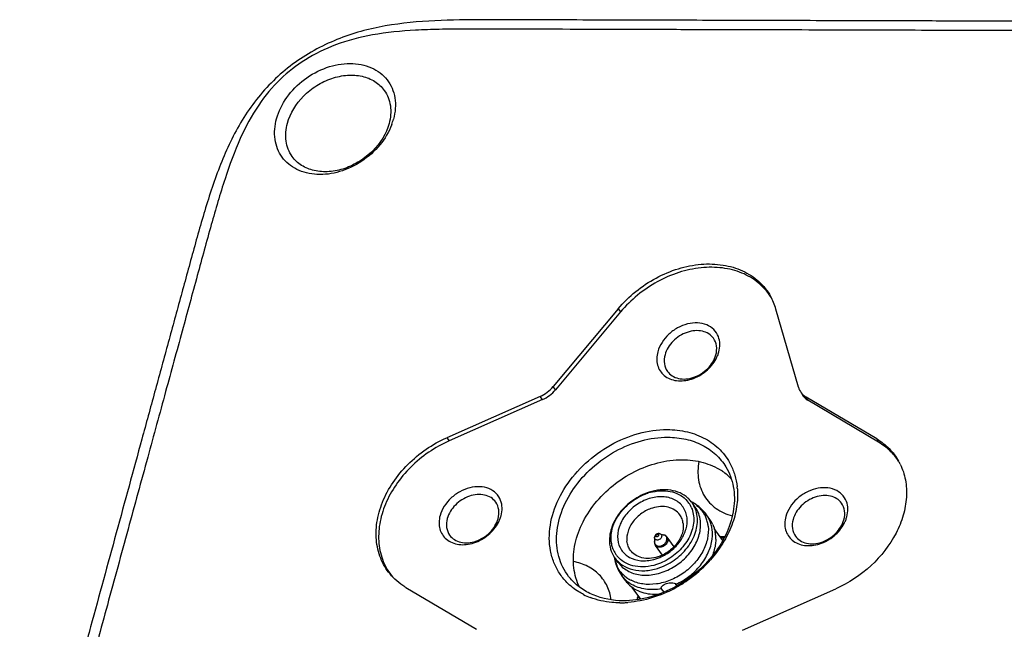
# Model space of a CAD drawing. Header units: millimetres. Extents: x 6362 to 6804, y -1856 to -1543.
# Tile 12 of 29: x 6751 to 6768, y -1764 to -1753. Entities that reach past the tile are written whole.
import ezdxf

# ---------------------------------------------------------------- set-up
doc = ezdxf.new("R2010")
doc.units = ezdxf.units.MM

msp = doc.modelspace()

# ---------------------------------------------------------------- linework, layer by layer
at = {"color": 7, "linetype": 'Continuous'}
for p, q in [((6761.263, -1758.557), (6760.116, -1759.928)), ((6761.305, -1758.612), (6760.157, -1759.985)), ((6761.263, -1758.557), (6761.305, -1758.612)), ((6764.441, -1759.94), (6764.045, -1758.565)), ((6760.157, -1759.985), (6760.116, -1759.928)), ((6759.884, -1760.102), (6758.238, -1760.831)), ((6759.925, -1760.159), (6758.277, -1760.888)), ((6759.925, -1760.159), (6759.884, -1760.102)), ((6764.609, -1760.172), (6764.578, -1760.116)), ((6765.824, -1760.852), (6764.578, -1760.116)), ((6765.857, -1760.91), (6764.609, -1760.172)), ((6758.238, -1760.831), (6758.277, -1760.888)), ((6765.824, -1760.852), (6765.857, -1760.91)), ((6762.552, -1761.959), (6762.564, -1761.965)), ((6762.621, -1762.054), (6762.565, -1761.976)), ((6762.879, -1762.272), (6762.82, -1762.19)), ((6763.107, -1762.643), (6762.958, -1762.435)), ((6761.904, -1762.591), (6761.901, -1762.664)), ((6761.998, -1762.524), (6762.068, -1762.544)), ((6762.247, -1762.755), (6762.124, -1762.584)), ((6762.043, -1762.901), (6761.921, -1762.73)), ((6761.191, -1762.934), (6761.194, -1762.947)), ((6761.259, -1763.03), (6761.203, -1762.951)), ((6761.383, -1763.344), (6761.324, -1763.262)), ((6757.516, -1763.473), (6758.762, -1764.21)), ((6761.659, -1763.678), (6761.511, -1763.471)), ((6762.071, -1763.555), (6762.027, -1763.495)), ((6762.297, -1763.445), (6762.277, -1763.417)), ((6763.456, -1764.223), (6765.102, -1763.495)), ((6761.607, -1763.662), (6761.605, -1763.66))]:
    msp.add_line(p, q, dxfattribs=at)
for centre, radius, start, end in [((6756.268, -1754.932), 1.066, 339.1709, 344.6997), ((6763.031, -1758.854), 1.055, 22.6863, 29.2901), ((6763.007, -1758.863), 1.08, 16.057, 22.6799), ((6762.494, -1759.17), 0.564, 338.1562, 344.656), ((6762.438, -1759.148), 0.623, 332.2787, 338.1756), ((6765.3, -1761.755), 1.043, 25.8729, 29.3896), ((6762.513, -1762.289), 1.047, 55.5213, 57.0513), ((6762.53, -1762.265), 1.016, 44.3204, 55.5476), ((6762.064, -1762.659), 0.895, 102.3737, 104.8977), ((6762.128, -1761.833), 1.241, 4.5543, 6.2706), ((6762.077, -1762.704), 0.941, 107.3976, 109.8549), ((6762.07, -1762.682), 0.918, 104.8964, 107.3958), ((6762.13, -1762.248), 0.462, 28.7847, 40.5161), ((6762.158, -1762.269), 0.502, 44.3795, 48.2383), ((6762.163, -1762.264), 0.495, 40.4802, 44.3776), ((6762.165, -1762.262), 0.491, 35.6156, 40.4748), ((6762.279, -1762.494), 0.6, 61.6658, 63.1045), ((6762.195, -1762.649), 0.777, 61.2133, 61.6665), ((6762.281, -1762.489), 0.595, 61.0767, 61.664), ((6762.124, -1762.251), 0.468, 24.8984, 28.7788), ((6762.196, -1762.647), 0.775, 58.7908, 61.2143), ((6762.284, -1762.485), 0.59, 59.46, 61.0782), ((6762.294, -1762.467), 0.569, 52.0039, 59.4903), ((6762.199, -1762.643), 0.769, 55.9079, 58.7913), ((6762.318, -1762.438), 0.532, 24.8028, 36.4818), ((6758.596, -1762.037), 0.623, 332.2787, 338.1756), ((6758.651, -1762.059), 0.564, 338.1562, 344.656), ((6762.307, -1762.443), 0.544, 20.9623, 24.8003), ((6762.381, -1762.505), 0.54, 32.8292, 37.3672), ((6762.436, -1762.589), 0.544, 24.9791, 35.5859), ((6764.698, -1762.054), 0.623, 332.2787, 338.1756), ((6764.753, -1762.076), 0.564, 338.1562, 344.656), ((6762.248, -1762.458), 0.605, 6.2699, 9.8266), ((6762.342, -1762.52), 0.582, 13.5389, 17.2884), ((6762.315, -1762.527), 0.61, 6.2449, 13.5078), ((6761.996, -1762.667), 0.0949, 169.6953, 177.8022), ((6761.949, -1762.593), 0.0446, 186.257, 192.8291), ((6762.043, -1762.616), 0.079, 6.2593, 12.2711), ((6762.365, -1762.61), 0.619, 6.2697, 9.8688), ((6762.342, -1762.612), 0.642, 2.7525, 6.2651), ((6762.314, -1762.614), 0.669, 359.3404, 2.7529), ((6763.116, -1763.897), 1.318, 88.9929, 92.3163), ((6763.128, -1763.908), 1.321, 89.6512, 92.5961), ((6763.097, -1763.853), 1.25, 88.6274, 90.859), ((6761.665, -1762.607), 0.53, 186.2697, 189.8741), ((6761.608, -1762.623), 0.47, 201.0293, 212.6354), ((6762.012, -1762.668), 0.111, 177.8594, 186.2503), ((6762.009, -1762.668), 0.108, 186.2647, 195.9729), ((6762.006, -1762.669), 0.105, 195.9992, 215.6025), ((6761.972, -1762.67), 0.0703, 204.8473, 217.8301), ((6761.604, -1762.664), 0.493, 208.7372, 215.6074), ((6761.786, -1762.847), 0.601, 188.4262, 189.5678), ((6761.958, -1762.818), 0.775, 189.5633, 192.433), ((6761.781, -1762.848), 0.596, 189.5691, 190.169), ((6761.772, -1762.849), 0.586, 190.1617, 193.4906), ((6761.952, -1762.819), 0.769, 192.433, 195.3107), ((6761.755, -1762.853), 0.569, 193.4894, 197.2128), ((6761.601, -1762.627), 0.462, 212.688, 216.6057), ((6761.602, -1762.625), 0.464, 216.6205, 224.4109), ((6761.693, -1762.233), 0.771, 284.6176, 287.3967), ((6761.683, -1762.201), 0.804, 287.4181, 292.7974), ((6761.673, -1762.177), 0.83, 292.7768, 295.3915), ((6761.175, -1761.465), 2.291, 306.8689, 318.5261), ((6761.946, -1762.821), 0.762, 195.3108, 198.2023), ((6761.939, -1762.823), 0.755, 198.2267, 215.5374), ((6758.04, -1762.566), 1.046, 221.8978, 226.3976), ((6761.722, -1762.865), 0.534, 216.6047, 228.2495), ((6761.763, -1762.948), 0.54, 212.7796, 216.7698), ((6761.731, -1762.854), 0.548, 228.2402, 232.0577), ((6761.824, -1763.028), 0.542, 215.6318, 224.6384), ((6761.744, -1762.837), 0.57, 232.0922, 239.5315), ((6761.757, -1762.815), 0.595, 239.5093, 243.124), ((6761.145, -1761.429), 2.338, 303.104, 306.9268), ((6761.796, -1762.907), 0.592, 236.1481, 239.852), ((6761.168, -1761.472), 2.29, 295.3876, 299.2624), ((6761.153, -1761.444), 2.321, 299.2541, 299.8937), ((6761.151, -1761.44), 2.326, 299.8935, 300.1183), ((6761.146, -1761.431), 2.336, 300.1197, 302.5759), ((6761.143, -1761.426), 2.342, 302.5748, 303.1057), ((6761.214, -1762.481), 1.251, 243.1544, 248.9851), ((6761.65, -1763.666), 0.05, 160.3754, 205.2586), ((6762.852, -1764.094), 1.325, 158.9138, 160.3724), ((6762.866, -1764.112), 1.337, 158.6418, 159.8861), ((6761.201, -1761.543), 2.211, 291.4343, 292.5437), ((6761.19, -1761.517), 2.239, 292.5468, 295.3815), ((6761.295, -1762.038), 1.704, 269.8428, 271.8515), ((6761.292, -1761.967), 1.775, 271.8558, 274.5637)]:
    msp.add_arc(centre, radius, start, end, dxfattribs=at)
for centre, major_axis, ratio, start_param, end_param in [((6759.775, -1759.725), (0.407, 0.291), 0.767426, 4.448088, 5.037487), ((6759.815, -1759.782), (0.407, 0.291), 0.767426, 4.448088, 5.037487), ((6764.893, -1759.74), (0.407, 0.292), 0.763355, 9.159863, 9.749262), ((6764.925, -1759.796), (0.407, 0.292), 0.763355, 3.055149, 3.466077)]:
    msp.add_ellipse(centre, major_axis=major_axis, ratio=ratio, start_param=start_param, end_param=end_param, dxfattribs=at)
for points, knots in [([(6764.549, -1753.477), (6764.249, -1753.476), (6763.417, -1753.474), (6762.295, -1753.47), (6761.184, -1753.467), (6760.314, -1753.465), (6759.443, -1753.461), (6758.571, -1753.46), (6757.696, -1753.483), (6756.966, -1753.59), (6756.399, -1753.762), (6755.988, -1753.942), (6755.602, -1754.173), (6755.251, -1754.453), (6754.942, -1754.776), (6754.679, -1755.132), (6754.46, -1755.513), (6754.221, -1756.04), (6754.036, -1756.587), (6753.874, -1757.138), (6753.72, -1757.689), (6753.532, -1758.378), (6753.307, -1759.205), (6753.081, -1760.031), (6752.78, -1761.133), (6752.403, -1762.511), (6752.027, -1763.889), (6751.726, -1764.991), (6751.501, -1765.818), (6751.312, -1766.507), (6751.16, -1767.058), (6751.049, -1767.471), (6750.941, -1767.883), (6750.808, -1768.422), (6750.711, -1768.958), (6750.696, -1769.484), (6750.737, -1769.855), (6750.84, -1770.199), (6750.955, -1770.405), (6751.022, -1770.498)], [0, 0, 0, 0, 0.034165, 0.094449, 0.127397, 0.160354, 0.1933, 0.226283, 0.259373, 0.292736, 0.309595, 0.326543, 0.343556, 0.360544, 0.377427, 0.394143, 0.41072, 0.427189, 0.459882, 0.476145, 0.492382, 0.524828, 0.557268, 0.589712, 0.622154, 0.687039, 0.751924, 0.784366, 0.816806, 0.849254, 0.865476, 0.881674, 0.89783, 0.913848, 0.944781, 0.959466, 0.973492, 0.986923, 1, 1, 1, 1]), ([(6772.693, -1754.35), (6772.605, -1754.228), (6772.387, -1754.004), (6771.969, -1753.769), (6771.487, -1753.624), (6770.964, -1753.545), (6770.416, -1753.508), (6769.855, -1753.494), (6769.289, -1753.49), (6768.72, -1753.488), (6768.151, -1753.487), (6767.394, -1753.485), (6766.467, -1753.482), (6765.456, -1753.479), (6764.823, -1753.478), (6764.549, -1753.477)], [0, 0, 0, 0, 0.053891, 0.110044, 0.169881, 0.233308, 0.299197, 0.366405, 0.43413, 0.502031, 0.570014, 0.637977, 0.77323, 0.902071, 1, 1, 1, 1]), ([(6764.246, -1753.641), (6763.8, -1753.64), (6762.944, -1753.638), (6761.709, -1753.634), (6760.573, -1753.631), (6759.685, -1753.628), (6759.02, -1753.626), (6758.555, -1753.625), (6758.113, -1753.629), (6757.57, -1753.647), (6756.952, -1753.706), (6756.292, -1753.875), (6755.74, -1754.143), (6755.278, -1754.504), (6754.885, -1754.975), (6754.565, -1755.574), (6754.305, -1756.289), (6754.071, -1757.101), (6753.826, -1757.998), (6753.559, -1758.98), (6753.266, -1760.048), (6752.948, -1761.213), (6752.606, -1762.467), (6752.254, -1763.753), (6751.919, -1764.982), (6751.618, -1766.084), (6751.39, -1766.913), (6751.229, -1767.514), (6751.128, -1767.921), (6751.047, -1768.3), (6750.994, -1768.65), (6750.973, -1768.972), (6750.989, -1769.337), (6751.071, -1769.666), (6751.224, -1769.934), (6751.366, -1770.103), (6751.54, -1770.249), (6751.839, -1770.424), (6752.21, -1770.536), (6752.628, -1770.604), (6753.136, -1770.651), (6753.534, -1770.661), (6753.809, -1770.665)], [0, 0, 0, 0, 0.047577, 0.091357, 0.131743, 0.168823, 0.186158, 0.202709, 0.218444, 0.233325, 0.260608, 0.284574, 0.305639, 0.325573, 0.346703, 0.370623, 0.397658, 0.42772, 0.460791, 0.496902, 0.536278, 0.579025, 0.625716, 0.675062, 0.721261, 0.761637, 0.797012, 0.81304, 0.827966, 0.841748, 0.85436, 0.865798, 0.876038, 0.893401, 0.901182, 0.90885, 0.916787, 0.925378, 0.945617, 0.957565, 0.970667, 1, 1, 1, 1]), ([(6772.182, -1756.521), (6772.231, -1756.318), (6772.315, -1755.936), (6772.375, -1755.396), (6772.345, -1754.935), (6772.224, -1754.554), (6772.05, -1754.3), (6771.876, -1754.137), (6771.663, -1753.986), (6771.402, -1753.872), (6771.104, -1753.791), (6770.745, -1753.723), (6770.238, -1753.677), (6769.571, -1753.658), (6768.835, -1753.654), (6767.73, -1753.651), (6766.194, -1753.647), (6764.924, -1753.643), (6764.246, -1753.641)], [0, 0, 0, 0, 0.061304, 0.11417, 0.158453, 0.195712, 0.229742, 0.247014, 0.265182, 0.306068, 0.329563, 0.355248, 0.412956, 0.478389, 0.550455, 0.628407, 0.801597, 1, 1, 1, 1]), ([(6755.232, -1755.208), (6755.269, -1755.074), (6755.4, -1754.811), (6755.711, -1754.498), (6756.101, -1754.286), (6756.518, -1754.206), (6756.85, -1754.266), (6757.063, -1754.391), (6757.189, -1754.515), (6757.278, -1754.667), (6757.345, -1754.902), (6757.329, -1755.093), (6757.296, -1755.214)], [0, 0, 0, 0, 0.130577, 0.269835, 0.409783, 0.542079, 0.661949, 0.717984, 0.772421, 0.826633, 0.882037, 1, 1, 1, 1]), ([(6755.423, -1755.287), (6755.472, -1755.108), (6755.633, -1754.853), (6755.934, -1754.614), (6756.198, -1754.487), (6756.474, -1754.428), (6756.739, -1754.443), (6756.971, -1754.535), (6757.089, -1754.645), (6757.133, -1754.707)], [0, 0, 0, 0, 0.257684, 0.39497, 0.530932, 0.660967, 0.782065, 0.893994, 1, 1, 1, 1]), ([(6757.133, -1754.707), (6757.162, -1754.746), (6757.209, -1754.833), (6757.26, -1755.031), (6757.246, -1755.19), (6757.218, -1755.292)], [0, 0, 0, 0, 0.237959, 0.481659, 1, 1, 1, 1]), ([(6757.264, -1755.311), (6757.216, -1755.44), (6757.067, -1755.686), (6756.747, -1755.972), (6756.36, -1756.157), (6755.958, -1756.214), (6755.642, -1756.141), (6755.443, -1756.013), (6755.326, -1755.888), (6755.244, -1755.739), (6755.184, -1755.51), (6755.2, -1755.325), (6755.232, -1755.208)], [0, 0, 0, 0, 0.133327, 0.27351, 0.41272, 0.543449, 0.661962, 0.717634, 0.771954, 0.826235, 0.881795, 1, 1, 1, 1]), ([(6755.508, -1755.872), (6755.48, -1755.832), (6755.432, -1755.745), (6755.381, -1755.548), (6755.395, -1755.388), (6755.423, -1755.287)], [0, 0, 0, 0, 0.237959, 0.481659, 1, 1, 1, 1]), ([(6757.218, -1755.292), (6757.169, -1755.471), (6757.008, -1755.725), (6756.707, -1755.964), (6756.443, -1756.092), (6756.167, -1756.151), (6755.902, -1756.135), (6755.67, -1756.044), (6755.552, -1755.934), (6755.508, -1755.872)], [0, 0, 0, 0, 0.257684, 0.39497, 0.530932, 0.660967, 0.782065, 0.893994, 1, 1, 1, 1]), ([(6774.379, -1756.705), (6774.445, -1756.796), (6774.557, -1756.996), (6774.66, -1757.331), (6774.704, -1757.691), (6774.694, -1758.203), (6774.604, -1758.726), (6774.478, -1759.251), (6774.373, -1759.653), (6774.265, -1760.056), (6774.118, -1760.594), (6773.933, -1761.266), (6773.713, -1762.073), (6773.419, -1763.149), (6773.052, -1764.493), (6772.611, -1766.107), (6772.244, -1767.452), (6771.95, -1768.528), (6771.767, -1769.2), (6771.619, -1769.738), (6771.467, -1770.276), (6771.263, -1770.948), (6770.994, -1771.603), (6770.707, -1772.094), (6770.448, -1772.441), (6770.145, -1772.754), (6769.802, -1773.028), (6769.426, -1773.255), (6769.025, -1773.432), (6768.61, -1773.562), (6768.046, -1773.677), (6767.475, -1773.725), (6766.906, -1773.739), (6766.48, -1773.742), (6766.055, -1773.742), (6765.489, -1773.74), (6764.781, -1773.737), (6763.931, -1773.735), (6763.082, -1773.733), (6761.949, -1773.729), (6761.099, -1773.727), (6760.533, -1773.725)], [0, 0, 0, 0, 0.012609, 0.025545, 0.039033, 0.053144, 0.082869, 0.09828, 0.113848, 0.129462, 0.145102, 0.176394, 0.207677, 0.238962, 0.301535, 0.364106, 0.426678, 0.457963, 0.489247, 0.504896, 0.520557, 0.551988, 0.58367, 0.599666, 0.615795, 0.63208, 0.648464, 0.664871, 0.681219, 0.697484, 0.713651, 0.745669, 0.761616, 0.777537, 0.793434, 0.809319, 0.841091, 0.872876, 0.904657, 0.936438, 1, 1, 1, 1]), ([(6774.379, -1756.705), (6774.445, -1756.796), (6774.557, -1756.996), (6774.66, -1757.331), (6774.704, -1757.691), (6774.694, -1758.203), (6774.604, -1758.726), (6774.478, -1759.251), (6774.373, -1759.653), (6774.265, -1760.056), (6774.118, -1760.594), (6773.933, -1761.266), (6773.713, -1762.073), (6773.419, -1763.149), (6773.052, -1764.493), (6772.611, -1766.107), (6772.244, -1767.452), (6771.95, -1768.528), (6771.767, -1769.2), (6771.619, -1769.738), (6771.467, -1770.276), (6771.263, -1770.948), (6770.994, -1771.603), (6770.707, -1772.094), (6770.448, -1772.441), (6770.145, -1772.754), (6769.802, -1773.028), (6769.426, -1773.255), (6769.025, -1773.432), (6768.61, -1773.562), (6768.046, -1773.677), (6767.475, -1773.725), (6766.906, -1773.739), (6766.48, -1773.742), (6766.055, -1773.742), (6765.489, -1773.74), (6764.781, -1773.737), (6763.931, -1773.735), (6763.082, -1773.733), (6761.949, -1773.729), (6761.099, -1773.727), (6760.533, -1773.725)], [0, 0, 0, 0, 0.012609, 0.025545, 0.039033, 0.053144, 0.082869, 0.09828, 0.113848, 0.129462, 0.145102, 0.176394, 0.207677, 0.238963, 0.301535, 0.364106, 0.426678, 0.457963, 0.489247, 0.504896, 0.520557, 0.551988, 0.58367, 0.599666, 0.615795, 0.63208, 0.648464, 0.664871, 0.681219, 0.697484, 0.713651, 0.745669, 0.761616, 0.777537, 0.793434, 0.809319, 0.841091, 0.872876, 0.904657, 0.936438, 1, 1, 1, 1]), ([(6758.115, -1770.681), (6758.785, -1770.683), (6760.048, -1770.687), (6761.835, -1770.692), (6763.191, -1770.695), (6764.179, -1770.699), (6764.85, -1770.701), (6765.476, -1770.692), (6766.212, -1770.646), (6766.884, -1770.513), (6767.452, -1770.257), (6767.807, -1770.028), (6768.121, -1769.749), (6768.512, -1769.275), (6768.808, -1768.672), (6769.045, -1767.989), (6769.218, -1767.403), (6769.393, -1766.772), (6769.577, -1766.096), (6769.773, -1765.376), (6770.234, -1763.693), (6770.714, -1761.93), (6771.207, -1760.128), (6771.513, -1759.006), (6771.733, -1758.203), (6771.872, -1757.695)], [0, 0, 0, 0, 0.087768, 0.165333, 0.234048, 0.265337, 0.294672, 0.322, 0.347201, 0.391348, 0.410524, 0.428532, 0.446433, 0.46534, 0.508669, 0.533377, 0.56004, 0.588639, 0.619182, 0.651725, 0.686364, 0.847677, 0.891015, 0.93096, 1, 1, 1, 1]), ([(6761.263, -1758.557), (6761.446, -1758.337), (6761.791, -1758.059), (6762.314, -1757.84), (6762.717, -1757.759), (6763.106, -1757.77), (6763.459, -1757.872), (6763.753, -1758.062), (6763.896, -1758.241), (6763.95, -1758.338)], [0, 0, 0, 0, 0.275945, 0.412712, 0.544055, 0.667911, 0.78383, 0.893345, 1, 1, 1, 1]), ([(6763.949, -1758.339), (6763.89, -1758.248), (6763.74, -1758.082), (6763.444, -1757.91), (6763.096, -1757.823), (6762.715, -1757.822), (6762.324, -1757.907), (6761.817, -1758.127), (6761.484, -1758.398), (6761.305, -1758.612)], [0, 0, 0, 0, 0.106443, 0.21637, 0.332867, 0.457128, 0.588539, 0.725031, 1, 1, 1, 1]), ([(6763.03, -1759.049), (6763.013, -1759.003), (6762.957, -1758.916), (6762.823, -1758.83), (6762.658, -1758.798), (6762.48, -1758.818), (6762.305, -1758.889), (6762.102, -1759.035), (6761.992, -1759.199), (6761.96, -1759.316)], [0, 0, 0, 0, 0.106564, 0.216024, 0.334202, 0.462708, 0.599081, 0.738257, 1, 1, 1, 1]), ([(6762.943, -1759.079), (6762.92, -1759.048), (6762.861, -1758.992), (6762.745, -1758.947), (6762.613, -1758.939), (6762.427, -1758.979), (6762.219, -1759.11), (6762.112, -1759.279), (6762.088, -1759.369)], [0, 0, 0, 0, 0.106199, 0.218334, 0.339654, 0.46992, 0.741839, 1, 1, 1, 1]), ([(6762.985, -1759.371), (6762.999, -1759.32), (6763.009, -1759.217), (6762.971, -1759.118), (6762.943, -1759.079)], [0, 0, 0, 0, 0.520133, 1, 1, 1, 1]), ([(6763.037, -1759.319), (6763.05, -1759.274), (6763.062, -1759.182), (6763.046, -1759.091), (6763.03, -1759.049)], [0, 0, 0, 0, 0.516838, 1, 1, 1, 1]), ([(6761.96, -1759.316), (6761.95, -1759.355), (6761.937, -1759.434), (6761.951, -1759.551), (6761.996, -1759.655), (6762.046, -1759.711), (6762.074, -1759.734)], [0, 0, 0, 0, 0.267167, 0.518985, 0.760223, 1, 1, 1, 1]), ([(6763.697, -1776.345), (6764.237, -1776.346), (6765.046, -1776.349), (6766.125, -1776.352), (6767.205, -1776.354), (6768.284, -1776.362), (6769.367, -1776.346), (6770.183, -1776.26), (6770.984, -1776.04), (6771.721, -1775.642), (6772.337, -1775.077), (6772.792, -1774.388), (6773.108, -1773.641), (6773.308, -1773.003), (6773.455, -1772.49), (6773.597, -1771.978), (6773.84, -1771.081), (6774.191, -1769.8), (6774.611, -1768.263), (6775.03, -1766.726), (6775.38, -1765.445), (6775.66, -1764.421), (6775.869, -1763.652), (6776.081, -1762.884), (6776.288, -1762.119), (6776.479, -1761.365), (6776.575, -1760.738), (6776.574, -1760.254), (6776.526, -1759.914), (6776.423, -1759.597), (6776.316, -1759.407), (6776.253, -1759.32)], [0, 0, 0, 0, 0.063627, 0.095444, 0.12726, 0.190892, 0.222813, 0.254917, 0.28739, 0.320137, 0.352774, 0.384901, 0.416642, 0.44813, 0.463814, 0.479483, 0.510802, 0.573438, 0.636075, 0.698711, 0.761349, 0.792666, 0.823983, 0.855309, 0.886572, 0.917461, 0.947007, 0.961032, 0.974463, 0.987381, 1, 1, 1, 1]), ([(6762.088, -1759.369), (6762.074, -1759.419), (6762.064, -1759.523), (6762.102, -1759.622), (6762.13, -1759.661)], [0, 0, 0, 0, 0.520133, 1, 1, 1, 1]), ([(6762.074, -1759.734), (6762.104, -1759.759), (6762.173, -1759.8), (6762.294, -1759.83), (6762.426, -1759.83), (6762.608, -1759.79), (6762.82, -1759.672), (6762.946, -1759.521), (6762.99, -1759.438)], [0, 0, 0, 0, 0.107149, 0.220728, 0.341966, 0.470221, 0.737515, 1, 1, 1, 1]), ([(6762.13, -1759.661), (6762.152, -1759.692), (6762.211, -1759.747), (6762.327, -1759.793), (6762.46, -1759.801), (6762.646, -1759.761), (6762.854, -1759.63), (6762.961, -1759.461), (6762.985, -1759.371)], [0, 0, 0, 0, 0.106199, 0.218334, 0.339654, 0.46992, 0.741839, 1, 1, 1, 1]), ([(6760.354, -1763.382), (6760.306, -1763.332), (6760.217, -1763.222), (6760.12, -1763.033), (6760.06, -1762.825), (6760.032, -1762.524), (6760.1, -1762.124), (6760.326, -1761.668), (6760.674, -1761.264), (6761.113, -1760.945), (6761.606, -1760.739), (6761.955, -1760.687), (6762.125, -1760.688)], [0, 0, 0, 0, 0.052997, 0.106193, 0.160418, 0.216368, 0.334749, 0.462754, 0.597997, 0.735992, 0.871503, 1, 1, 1, 1]), ([(6762.125, -1760.688), (6762.245, -1760.688), (6762.479, -1760.714), (6762.803, -1760.835), (6763.069, -1761.033), (6763.196, -1761.209), (6763.245, -1761.303)], [0, 0, 0, 0, 0.269075, 0.522197, 0.763343, 1, 1, 1, 1]), ([(6757.261, -1763.265), (6757.189, -1763.185), (6757.069, -1762.999), (6756.982, -1762.672), (6756.991, -1762.317), (6757.093, -1761.957), (6757.28, -1761.609), (6757.63, -1761.186), (6757.983, -1760.943), (6758.238, -1760.831)], [0, 0, 0, 0, 0.106919, 0.21654, 0.332234, 0.455595, 0.586386, 0.722825, 1, 1, 1, 1]), ([(6758.277, -1760.888), (6758.027, -1760.999), (6757.68, -1761.236), (6757.333, -1761.649), (6757.145, -1761.989), (6757.039, -1762.343), (6757.023, -1762.692), (6757.1, -1763.016), (6757.211, -1763.203), (6757.279, -1763.284)], [0, 0, 0, 0, 0.276613, 0.41291, 0.543758, 0.667364, 0.78339, 0.89323, 1, 1, 1, 1]), ([(6760.417, -1763.314), (6760.334, -1763.216), (6760.202, -1762.978), (6760.152, -1762.564), (6760.244, -1762.13), (6760.464, -1761.712), (6760.793, -1761.344), (6761.203, -1761.055), (6761.659, -1760.868), (6761.981, -1760.822), (6762.137, -1760.823)], [0, 0, 0, 0, 0.105632, 0.216123, 0.335422, 0.463991, 0.599288, 0.736933, 0.871929, 1, 1, 1, 1]), ([(6762.137, -1760.823), (6762.244, -1760.823), (6762.455, -1760.845), (6762.746, -1760.947), (6762.991, -1761.115), (6763.114, -1761.266), (6763.163, -1761.347)], [0, 0, 0, 0, 0.268688, 0.522251, 0.763876, 1, 1, 1, 1]), ([(6765.824, -1760.852), (6765.904, -1760.9), (6766.052, -1761.014), (6766.165, -1761.163), (6766.21, -1761.243)], [0, 0, 0, 0, 0.504032, 1, 1, 1, 1]), ([(6766.207, -1761.243), (6766.164, -1761.175), (6766.059, -1761.05), (6765.927, -1760.952), (6765.857, -1760.91)], [0, 0, 0, 0, 0.495852, 1, 1, 1, 1]), ([(6760.583, -1763.47), (6760.529, -1763.364), (6760.458, -1763.123), (6760.475, -1762.736), (6760.607, -1762.346), (6760.841, -1761.979), (6761.162, -1761.661), (6761.659, -1761.34), (6762.103, -1761.219), (6762.391, -1761.22)], [0, 0, 0, 0, 0.106508, 0.219745, 0.341647, 0.471456, 0.606364, 0.742411, 1, 1, 1, 1]), ([(6762.391, -1761.22), (6762.515, -1761.22), (6762.758, -1761.25), (6762.984, -1761.348), (6763.082, -1761.411)], [0, 0, 0, 0, 0.517055, 1, 1, 1, 1]), ([(6762.687, -1761.252), (6762.667, -1761.358), (6762.658, -1761.572), (6762.764, -1761.87), (6762.981, -1762.098), (6763.173, -1762.182), (6763.275, -1762.208)], [0, 0, 0, 0, 0.260751, 0.504824, 0.746125, 1, 1, 1, 1]), ([(6763.163, -1761.347), (6763.226, -1761.453), (6763.316, -1761.698), (6763.318, -1762.1), (6763.195, -1762.51), (6762.96, -1762.897), (6762.632, -1763.235), (6762.116, -1763.578), (6761.65, -1763.708), (6761.349, -1763.707)], [0, 0, 0, 0, 0.106137, 0.218573, 0.339805, 0.469383, 0.604543, 0.741187, 1, 1, 1, 1]), ([(6763.245, -1761.303), (6763.276, -1761.363), (6763.327, -1761.492), (6763.354, -1761.628), (6763.361, -1761.697)], [0, 0, 0, 0, 0.493872, 1, 1, 1, 1]), ([(6766.239, -1761.299), (6766.282, -1761.387), (6766.343, -1761.579), (6766.359, -1761.888), (6766.301, -1762.207), (6766.125, -1762.638), (6765.745, -1763.121), (6765.329, -1763.395), (6765.102, -1763.495)], [0, 0, 0, 0, 0.107025, 0.21885, 0.337105, 0.462139, 0.7273, 1, 1, 1, 1]), ([(6759.187, -1761.938), (6759.17, -1761.892), (6759.114, -1761.805), (6758.981, -1761.719), (6758.816, -1761.686), (6758.637, -1761.707), (6758.462, -1761.778), (6758.259, -1761.924), (6758.15, -1762.088), (6758.118, -1762.205)], [0, 0, 0, 0, 0.106564, 0.216024, 0.334202, 0.462708, 0.599081, 0.738257, 1, 1, 1, 1]), ([(6761.81, -1761.792), (6761.707, -1761.824), (6761.51, -1761.923), (6761.276, -1762.145), (6761.127, -1762.414), (6761.101, -1762.614), (6761.111, -1762.706)], [0, 0, 0, 0, 0.262952, 0.526481, 0.775021, 1, 1, 1, 1]), ([(6762.492, -1761.895), (6762.451, -1761.858), (6762.355, -1761.797), (6762.185, -1761.75), (6761.998, -1761.746), (6761.872, -1761.772), (6761.81, -1761.792)], [0, 0, 0, 0, 0.227711, 0.468912, 0.726701, 1, 1, 1, 1]), ([(6761.872, -1761.786), (6761.931, -1761.773), (6762.048, -1761.759), (6762.218, -1761.78), (6762.368, -1761.842), (6762.448, -1761.909), (6762.481, -1761.948)], [0, 0, 0, 0, 0.273497, 0.530174, 0.770663, 1, 1, 1, 1]), ([(6763.365, -1761.734), (6763.373, -1761.839), (6763.363, -1762.058), (6763.274, -1762.382), (6763.117, -1762.698), (6762.972, -1762.891), (6762.892, -1762.983)], [0, 0, 0, 0, 0.230627, 0.474733, 0.732001, 1, 1, 1, 1]), ([(6765.29, -1761.956), (6765.272, -1761.91), (6765.217, -1761.822), (6765.083, -1761.737), (6764.918, -1761.704), (6764.74, -1761.724), (6764.564, -1761.795), (6764.362, -1761.941), (6764.252, -1762.105), (6764.22, -1762.222)], [0, 0, 0, 0, 0.106564, 0.216024, 0.334202, 0.462708, 0.599081, 0.738257, 1, 1, 1, 1]), ([(6759.1, -1761.968), (6759.078, -1761.936), (6759.019, -1761.881), (6758.903, -1761.836), (6758.77, -1761.828), (6758.584, -1761.868), (6758.376, -1761.999), (6758.269, -1762.168), (6758.245, -1762.257)], [0, 0, 0, 0, 0.106199, 0.218334, 0.339654, 0.46992, 0.741839, 1, 1, 1, 1]), ([(6759.195, -1762.208), (6759.207, -1762.162), (6759.22, -1762.071), (6759.203, -1761.979), (6759.187, -1761.938)], [0, 0, 0, 0, 0.516838, 1, 1, 1, 1]), ([(6761.138, -1762.665), (6761.129, -1762.582), (6761.151, -1762.401), (6761.282, -1762.155), (6761.489, -1761.948), (6761.665, -1761.852), (6761.757, -1761.819)], [0, 0, 0, 0, 0.224858, 0.47263, 0.73577, 1, 1, 1, 1]), ([(6761.807, -1761.906), (6761.725, -1761.932), (6761.57, -1762.01), (6761.384, -1762.185), (6761.267, -1762.398), (6761.246, -1762.556), (6761.254, -1762.629)], [0, 0, 0, 0, 0.262952, 0.52648, 0.775021, 1, 1, 1, 1]), ([(6762.477, -1762.246), (6762.469, -1762.179), (6762.423, -1762.047), (6762.258, -1761.908), (6762.038, -1761.858), (6761.883, -1761.882), (6761.807, -1761.906)], [0, 0, 0, 0, 0.233757, 0.466683, 0.719899, 1, 1, 1, 1]), ([(6765.203, -1761.985), (6765.18, -1761.954), (6765.121, -1761.899), (6765.005, -1761.853), (6764.873, -1761.845), (6764.687, -1761.885), (6764.479, -1762.016), (6764.372, -1762.185), (6764.347, -1762.275)], [0, 0, 0, 0, 0.106199, 0.218334, 0.339654, 0.46992, 0.741839, 1, 1, 1, 1]), ([(6765.297, -1762.225), (6765.309, -1762.18), (6765.322, -1762.088), (6765.305, -1761.997), (6765.29, -1761.956)], [0, 0, 0, 0, 0.516838, 1, 1, 1, 1]), ([(6759.142, -1762.26), (6759.156, -1762.209), (6759.166, -1762.106), (6759.128, -1762.007), (6759.1, -1761.968)], [0, 0, 0, 0, 0.520133, 1, 1, 1, 1]), ([(6761.865, -1762.072), (6761.798, -1762.092), (6761.672, -1762.156), (6761.522, -1762.298), (6761.426, -1762.471), (6761.409, -1762.599), (6761.416, -1762.658)], [0, 0, 0, 0, 0.262952, 0.52648, 0.775021, 1, 1, 1, 1]), ([(6762.349, -1762.19), (6762.326, -1762.157), (6762.264, -1762.099), (6762.143, -1762.05), (6762.005, -1762.039), (6761.911, -1762.057), (6761.865, -1762.072)], [0, 0, 0, 0, 0.226665, 0.465466, 0.723266, 1, 1, 1, 1]), ([(6762.549, -1762.054), (6762.555, -1762.066), (6762.575, -1762.116), (6762.587, -1762.169), (6762.592, -1762.21)], [0, 0, 0, 0, 0.246403, 1, 1, 1, 1]), ([(6762.657, -1762.221), (6762.652, -1762.177), (6762.632, -1762.09), (6762.59, -1762.011), (6762.565, -1761.976)], [0, 0, 0, 0, 0.506824, 1, 1, 1, 1]), ([(6762.713, -1762.3), (6762.708, -1762.255), (6762.688, -1762.168), (6762.646, -1762.09), (6762.621, -1762.054)], [0, 0, 0, 0, 0.506826, 1, 1, 1, 1]), ([(6762.745, -1762.122), (6762.724, -1762.093), (6762.691, -1762.057), (6762.654, -1762.026), (6762.645, -1762.018)], [0, 0, 0, 0, 0.747915, 1, 1, 1, 1]), ([(6762.81, -1762.177), (6762.799, -1762.163), (6762.752, -1762.107), (6762.693, -1762.061), (6762.646, -1762.033)], [0, 0, 0, 0, 0.247636, 1, 1, 1, 1]), ([(6765.245, -1762.277), (6765.259, -1762.227), (6765.269, -1762.123), (6765.231, -1762.024), (6765.203, -1761.985)], [0, 0, 0, 0, 0.520133, 1, 1, 1, 1]), ([(6758.118, -1762.205), (6758.107, -1762.244), (6758.095, -1762.323), (6758.108, -1762.44), (6758.153, -1762.544), (6758.203, -1762.6), (6758.231, -1762.623)], [0, 0, 0, 0, 0.267167, 0.518985, 0.760223, 1, 1, 1, 1]), ([(6758.245, -1762.257), (6758.231, -1762.308), (6758.221, -1762.412), (6758.259, -1762.51), (6758.287, -1762.55)], [0, 0, 0, 0, 0.520133, 1, 1, 1, 1]), ([(6758.287, -1762.55), (6758.309, -1762.581), (6758.369, -1762.636), (6758.484, -1762.682), (6758.617, -1762.689), (6758.803, -1762.65), (6759.011, -1762.519), (6759.118, -1762.35), (6759.142, -1762.26)], [0, 0, 0, 0, 0.106199, 0.218334, 0.339654, 0.46992, 0.741839, 1, 1, 1, 1]), ([(6761.259, -1763.03), (6761.302, -1763.089), (6761.421, -1763.193), (6761.654, -1763.264), (6761.915, -1763.252), (6762.176, -1763.16), (6762.411, -1763.001), (6762.593, -1762.79), (6762.705, -1762.55), (6762.722, -1762.379), (6762.713, -1762.3)], [0, 0, 0, 0, 0.10705, 0.221686, 0.34718, 0.48175, 0.620174, 0.755937, 0.883407, 1, 1, 1, 1]), ([(6762.592, -1762.21), (6762.601, -1762.296), (6762.577, -1762.483), (6762.437, -1762.737), (6762.216, -1762.946), (6762.031, -1763.038), (6761.935, -1763.069)], [0, 0, 0, 0, 0.22498, 0.473519, 0.737047, 1, 1, 1, 1]), ([(6761.958, -1763.135), (6762.061, -1763.103), (6762.257, -1763.004), (6762.492, -1762.782), (6762.641, -1762.513), (6762.667, -1762.313), (6762.657, -1762.221)], [0, 0, 0, 0, 0.262952, 0.526481, 0.775021, 1, 1, 1, 1]), ([(6762.029, -1762.927), (6762.098, -1762.894), (6762.227, -1762.81), (6762.377, -1762.642), (6762.469, -1762.448), (6762.484, -1762.31), (6762.477, -1762.246)], [0, 0, 0, 0, 0.266638, 0.528834, 0.775097, 1, 1, 1, 1]), ([(6762.408, -1762.347), (6762.405, -1762.319), (6762.392, -1762.263), (6762.365, -1762.212), (6762.349, -1762.19)], [0, 0, 0, 0, 0.506826, 1, 1, 1, 1]), ([(6762.844, -1762.355), (6762.842, -1762.346), (6762.835, -1762.31), (6762.825, -1762.274), (6762.815, -1762.248)], [0, 0, 0, 0, 0.252804, 1, 1, 1, 1]), ([(6762.898, -1762.347), (6762.894, -1762.335), (6762.878, -1762.288), (6762.855, -1762.243), (6762.835, -1762.212)], [0, 0, 0, 0, 0.252483, 1, 1, 1, 1]), ([(6764.22, -1762.222), (6764.209, -1762.262), (6764.197, -1762.341), (6764.21, -1762.457), (6764.256, -1762.561), (6764.306, -1762.617), (6764.334, -1762.64)], [0, 0, 0, 0, 0.267167, 0.518985, 0.760223, 1, 1, 1, 1]), ([(6764.347, -1762.275), (6764.334, -1762.325), (6764.324, -1762.429), (6764.361, -1762.528), (6764.39, -1762.567)], [0, 0, 0, 0, 0.520133, 1, 1, 1, 1]), ([(6764.39, -1762.567), (6764.412, -1762.598), (6764.471, -1762.653), (6764.587, -1762.699), (6764.719, -1762.707), (6764.905, -1762.667), (6765.113, -1762.536), (6765.22, -1762.367), (6765.245, -1762.277)], [0, 0, 0, 0, 0.106199, 0.218334, 0.339654, 0.46992, 0.741839, 1, 1, 1, 1]), ([(6758.231, -1762.623), (6758.261, -1762.648), (6758.331, -1762.688), (6758.451, -1762.719), (6758.583, -1762.719), (6758.766, -1762.679), (6758.977, -1762.561), (6759.104, -1762.41), (6759.147, -1762.327)], [0, 0, 0, 0, 0.107149, 0.220728, 0.341966, 0.470221, 0.737515, 1, 1, 1, 1]), ([(6762.849, -1762.392), (6762.857, -1762.465), (6762.846, -1762.621), (6762.76, -1762.846), (6762.613, -1763.054), (6762.416, -1763.227), (6762.186, -1763.353), (6761.942, -1763.42), (6761.702, -1763.423), (6761.553, -1763.379), (6761.488, -1763.346)], [0, 0, 0, 0, 0.113315, 0.235842, 0.366326, 0.501237, 0.635926, 0.7658, 0.887489, 1, 1, 1, 1]), ([(6762.408, -1762.347), (6762.414, -1762.406), (6762.398, -1762.534), (6762.302, -1762.707), (6762.152, -1762.85), (6762.025, -1762.913), (6761.959, -1762.934)], [0, 0, 0, 0, 0.224979, 0.47352, 0.737048, 1, 1, 1, 1]), ([(6762.919, -1762.62), (6762.921, -1762.607), (6762.926, -1762.554), (6762.925, -1762.5), (6762.921, -1762.46)], [0, 0, 0, 0, 0.255412, 1, 1, 1, 1]), ([(6762.929, -1762.359), (6762.935, -1762.371), (6762.954, -1762.417), (6762.968, -1762.466), (6762.974, -1762.504)], [0, 0, 0, 0, 0.247245, 1, 1, 1, 1]), ([(6764.334, -1762.64), (6764.364, -1762.665), (6764.433, -1762.706), (6764.554, -1762.736), (6764.686, -1762.736), (6764.868, -1762.696), (6765.08, -1762.578), (6765.206, -1762.428), (6765.25, -1762.344)], [0, 0, 0, 0, 0.107149, 0.220728, 0.341966, 0.470221, 0.737515, 1, 1, 1, 1]), ([(6761.254, -1762.629), (6761.261, -1762.693), (6761.304, -1762.821), (6761.458, -1762.958), (6761.666, -1763.014), (6761.814, -1762.998), (6761.888, -1762.979)], [0, 0, 0, 0, 0.235426, 0.469171, 0.721469, 1, 1, 1, 1]), ([(6761.475, -1762.816), (6761.459, -1762.793), (6761.432, -1762.742), (6761.419, -1762.687), (6761.416, -1762.658)], [0, 0, 0, 0, 0.493174, 1, 1, 1, 1]), ([(6761.904, -1762.591), (6761.905, -1762.57), (6761.931, -1762.53), (6761.978, -1762.518), (6761.998, -1762.524)], [0, 0, 0, 0, 0.500034, 1, 1, 1, 1]), ([(6761.998, -1762.524), (6761.988, -1762.521), (6761.965, -1762.519), (6761.933, -1762.532), (6761.91, -1762.558), (6761.904, -1762.58), (6761.904, -1762.591)], [0, 0, 0, 0, 0.250044, 0.50026, 0.750153, 1, 1, 1, 1]), ([(6761.987, -1762.627), (6761.979, -1762.631), (6761.962, -1762.637), (6761.936, -1762.636), (6761.914, -1762.625), (6761.907, -1762.611), (6761.905, -1762.603)], [0, 0, 0, 0, 0.284086, 0.542947, 0.775179, 1, 1, 1, 1]), ([(6762.138, -1762.621), (6762.141, -1762.646), (6762.123, -1762.7), (6762.071, -1762.745), (6762.019, -1762.763), (6761.98, -1762.765), (6761.945, -1762.754), (6761.927, -1762.739), (6761.921, -1762.73)], [0, 0, 0, 0, 0.242026, 0.515416, 0.65078, 0.777015, 0.892327, 1, 1, 1, 1]), ([(6761.962, -1762.573), (6761.956, -1762.578), (6761.944, -1762.581), (6761.931, -1762.574), (6761.929, -1762.568), (6761.928, -1762.565)], [0, 0, 0, 0, 0.540844, 0.773488, 1, 1, 1, 1]), ([(6761.929, -1762.557), (6761.931, -1762.551), (6761.938, -1762.542), (6761.952, -1762.535), (6761.968, -1762.537), (6761.974, -1762.546), (6761.974, -1762.55)], [0, 0, 0, 0, 0.270044, 0.546329, 0.785218, 1, 1, 1, 1]), ([(6761.998, -1762.524), (6762.006, -1762.526), (6762.021, -1762.535), (6762.028, -1762.551), (6762.029, -1762.559)], [0, 0, 0, 0, 0.504907, 1, 1, 1, 1]), ([(6762.026, -1762.581), (6762.026, -1762.583), (6762.022, -1762.593), (6762.017, -1762.601), (6762.012, -1762.607)], [0, 0, 0, 0, 0.241053, 1, 1, 1, 1]), ([(6762.029, -1762.559), (6762.029, -1762.565), (6762.029, -1762.572), (6762.027, -1762.579), (6762.026, -1762.581)], [0, 0, 0, 0, 0.739625, 1, 1, 1, 1]), ([(6762.03, -1762.541), (6762.033, -1762.541), (6762.046, -1762.54), (6762.059, -1762.542), (6762.068, -1762.544)], [0, 0, 0, 0, 0.259699, 1, 1, 1, 1]), ([(6762.068, -1762.544), (6762.08, -1762.548), (6762.105, -1762.562), (6762.117, -1762.587), (6762.12, -1762.599)], [0, 0, 0, 0, 0.507474, 1, 1, 1, 1]), ([(6762.108, -1762.668), (6762.11, -1762.663), (6762.119, -1762.644), (6762.123, -1762.623), (6762.121, -1762.607)], [0, 0, 0, 0, 0.266509, 1, 1, 1, 1]), ([(6762.124, -1762.584), (6762.13, -1762.592), (6762.135, -1762.605), (6762.138, -1762.618), (6762.138, -1762.621)], [0, 0, 0, 0, 0.743445, 1, 1, 1, 1]), ([(6762.277, -1763.417), (6762.361, -1763.379), (6762.521, -1763.283), (6762.718, -1763.092), (6762.859, -1762.868), (6762.909, -1762.702), (6762.919, -1762.62)], [0, 0, 0, 0, 0.260639, 0.519835, 0.768389, 1, 1, 1, 1]), ([(6762.984, -1762.621), (6762.983, -1762.646), (6762.977, -1762.748), (6762.949, -1762.849), (6762.918, -1762.92)], [0, 0, 0, 0, 0.241065, 1, 1, 1, 1]), ([(6761.111, -1762.706), (6761.113, -1762.723), (6761.123, -1762.791), (6761.147, -1762.856), (6761.172, -1762.901)], [0, 0, 0, 0, 0.255677, 1, 1, 1, 1]), ([(6761.169, -1762.791), (6761.166, -1762.784), (6761.155, -1762.753), (6761.147, -1762.722), (6761.143, -1762.698)], [0, 0, 0, 0, 0.247643, 1, 1, 1, 1]), ([(6761.959, -1762.934), (6761.913, -1762.948), (6761.819, -1762.966), (6761.681, -1762.956), (6761.56, -1762.906), (6761.498, -1762.848), (6761.475, -1762.816)], [0, 0, 0, 0, 0.276734, 0.534534, 0.773335, 1, 1, 1, 1]), ([(6761.921, -1762.73), (6761.915, -1762.722), (6761.91, -1762.71), (6761.908, -1762.697), (6761.907, -1762.693)], [0, 0, 0, 0, 0.743445, 1, 1, 1, 1]), ([(6761.917, -1762.713), (6761.919, -1762.716), (6761.93, -1762.728), (6761.945, -1762.736), (6761.957, -1762.74)], [0, 0, 0, 0, 0.243905, 1, 1, 1, 1]), ([(6761.957, -1762.74), (6761.961, -1762.741), (6761.976, -1762.744), (6761.991, -1762.743), (6762.003, -1762.742)], [0, 0, 0, 0, 0.239984, 1, 1, 1, 1]), ([(6762.003, -1762.742), (6762.024, -1762.738), (6762.066, -1762.72), (6762.097, -1762.687), (6762.108, -1762.668)], [0, 0, 0, 0, 0.499219, 1, 1, 1, 1]), ([(6761.203, -1762.951), (6761.239, -1763.002), (6761.335, -1763.092), (6761.523, -1763.169), (6761.739, -1763.186), (6761.885, -1763.158), (6761.958, -1763.135)], [0, 0, 0, 0, 0.226664, 0.465466, 0.72327, 1, 1, 1, 1]), ([(6761.935, -1763.069), (6761.873, -1763.088), (6761.749, -1763.113), (6761.565, -1763.107), (6761.4, -1763.054), (6761.308, -1762.989), (6761.271, -1762.95)], [0, 0, 0, 0, 0.274445, 0.532342, 0.772831, 1, 1, 1, 1]), ([(6761.137, -1763.69), (6761.127, -1763.607), (6761.081, -1763.444), (6760.936, -1763.236), (6760.726, -1763.086), (6760.559, -1763.032), (6760.472, -1763.016)], [0, 0, 0, 0, 0.248203, 0.490613, 0.738184, 1, 1, 1, 1]), ([(6761.293, -1763.183), (6761.266, -1763.147), (6761.236, -1763.093), (6761.216, -1763.036), (6761.211, -1763.022)], [0, 0, 0, 0, 0.747168, 1, 1, 1, 1]), ([(6761.309, -1763.24), (6761.299, -1763.224), (6761.262, -1763.159), (6761.238, -1763.086), (6761.228, -1763.031)], [0, 0, 0, 0, 0.247229, 1, 1, 1, 1]), ([(6757.516, -1763.473), (6757.498, -1763.462), (6757.428, -1763.418), (6757.363, -1763.367), (6757.318, -1763.324)], [0, 0, 0, 0, 0.252525, 1, 1, 1, 1]), ([(6761.349, -1763.707), (6761.169, -1763.706), (6760.899, -1763.659), (6760.594, -1763.49), (6760.47, -1763.376), (6760.417, -1763.314)], [0, 0, 0, 0, 0.520217, 0.763717, 1, 1, 1, 1]), ([(6761.466, -1763.399), (6761.453, -1763.39), (6761.403, -1763.353), (6761.358, -1763.308), (6761.331, -1763.271)], [0, 0, 0, 0, 0.253279, 1, 1, 1, 1]), ([(6760.65, -1763.597), (6760.622, -1763.583), (6760.515, -1763.524), (6760.418, -1763.447), (6760.354, -1763.382)], [0, 0, 0, 0, 0.254617, 1, 1, 1, 1]), ([(6761.438, -1763.409), (6761.47, -1763.442), (6761.545, -1763.5), (6761.724, -1763.582), (6761.879, -1763.597), (6761.981, -1763.59)], [0, 0, 0, 0, 0.234435, 0.477744, 1, 1, 1, 1]), ([(6762.027, -1763.495), (6761.934, -1763.512), (6761.75, -1763.519), (6761.573, -1763.462), (6761.498, -1763.419)], [0, 0, 0, 0, 0.522668, 1, 1, 1, 1]), ([(6762.027, -1763.495), (6762.025, -1763.491), (6762.021, -1763.482), (6762.023, -1763.467), (6762.031, -1763.454), (6762.047, -1763.436), (6762.076, -1763.418), (6762.115, -1763.402), (6762.159, -1763.392), (6762.205, -1763.389), (6762.246, -1763.394), (6762.27, -1763.407), (6762.277, -1763.417)], [0, 0, 0, 0, 0.044806, 0.089238, 0.138386, 0.193487, 0.318416, 0.457139, 0.603402, 0.75096, 0.889323, 1, 1, 1, 1]), ([(6761.29, -1763.742), (6761.244, -1763.742), (6761.066, -1763.734), (6760.889, -1763.696), (6760.766, -1763.649)], [0, 0, 0, 0, 0.258967, 1, 1, 1, 1]), ([(6762.009, -1763.601), (6761.962, -1763.62), (6761.776, -1763.685), (6761.58, -1763.725), (6761.434, -1763.737)], [0, 0, 0, 0, 0.25612, 1, 1, 1, 1]), ([(6761.605, -1763.66), (6761.604, -1763.659), (6761.603, -1763.655), (6761.602, -1763.651), (6761.603, -1763.649)], [0, 0, 0, 0, 0.288394, 1, 1, 1, 1]), ([(6761.603, -1763.649), (6761.604, -1763.647), (6761.608, -1763.643), (6761.618, -1763.639), (6761.627, -1763.639), (6761.632, -1763.64)], [0, 0, 0, 0, 0.179132, 0.526566, 1, 1, 1, 1]), ([(6761.606, -1763.687), (6761.605, -1763.685), (6761.603, -1763.677), (6761.604, -1763.668), (6761.607, -1763.662)], [0, 0, 0, 0, 0.237854, 1, 1, 1, 1]), ([(6761.632, -1763.64), (6761.632, -1763.643), (6761.634, -1763.657), (6761.638, -1763.671), (6761.642, -1763.681)], [0, 0, 0, 0, 0.22743, 1, 1, 1, 1])]:
    msp.add_open_spline(points, degree=3, knots=knots, dxfattribs=at)
for points in [[(6762.82, -1762.19), (6762.768, -1762.119), (6762.703, -1762.055), (6762.63, -1762.006)], [(6761.904, -1762.598), (6761.904, -1762.596), (6761.904, -1762.594), (6761.904, -1762.591)], [(6761.928, -1762.565), (6761.928, -1762.562), (6761.928, -1762.559), (6761.929, -1762.557)], [(6761.973, -1762.559), (6761.972, -1762.565), (6761.967, -1762.57), (6761.962, -1762.573)], [(6761.974, -1762.55), (6761.975, -1762.553), (6761.974, -1762.556), (6761.973, -1762.559)], [(6762.012, -1762.607), (6762.005, -1762.615), (6761.996, -1762.622), (6761.987, -1762.627)], [(6762.124, -1762.584), (6762.111, -1762.566), (6762.09, -1762.551), (6762.068, -1762.544)], [(6762.104, -1762.565), (6762.112, -1762.57), (6762.119, -1762.577), (6762.124, -1762.584)], [(6761.902, -1762.676), (6761.901, -1762.672), (6761.901, -1762.668), (6761.901, -1762.664)], [(6761.902, -1762.676), (6761.903, -1762.684), (6761.905, -1762.692), (6761.908, -1762.7)]]:
    msp.add_open_spline(points, degree=3, dxfattribs=at)

doc.saveas('drawing.dxf')
